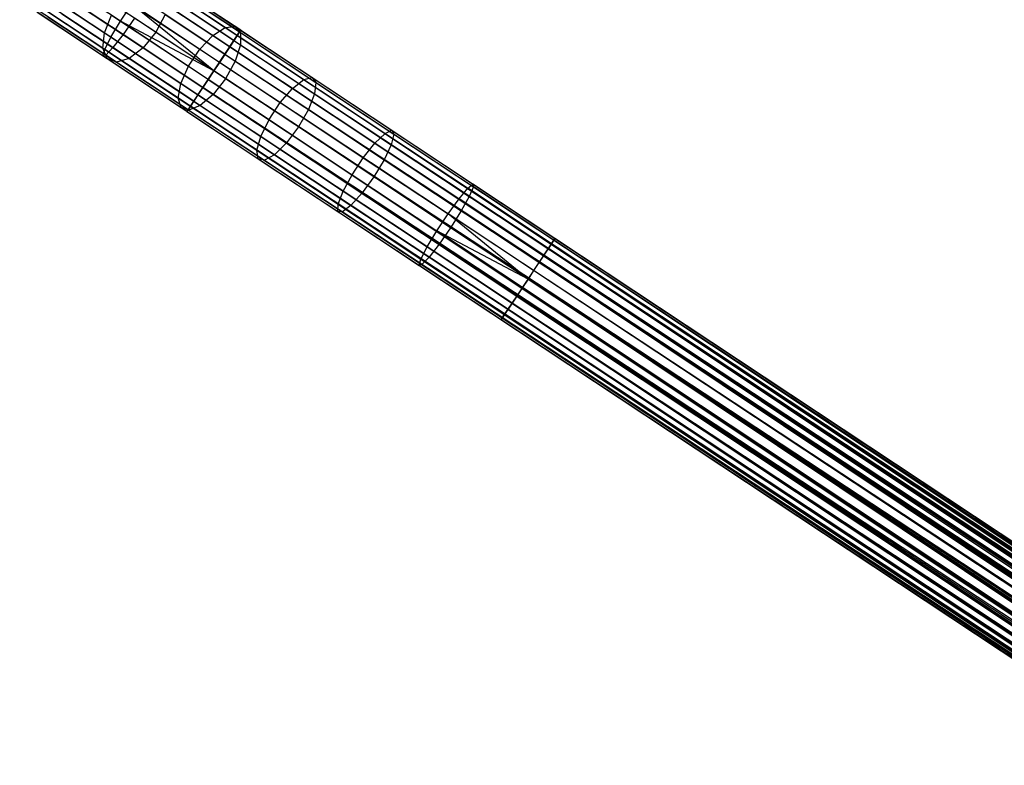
# Model space of a CAD drawing. Extents: x -189 to 189, y -189 to 189.
# Tile 172 of 256: x -144 to -124, y 79 to 94. Entities that reach past the tile are written whole.
import ezdxf

# ---------------------------------------------------------------- set-up
doc = ezdxf.new("R2010")
doc.units = 0
doc.header["$LTSCALE"] = 25.4
doc.layers.get('0').update_dxf_attribs({"linetype": 'CONTINUOUS'})

# ---------------------------------------------------------------- blocks, each defined once
blk = doc.blocks.new('CAMELEON-KENAI-C-12244_STL')
at = {"color": 0}
for p, q in [((-142.345, 94.058, -8.632), (-144.116, 95.231, -8.961)), ((-142.345, 94.058, -8.632), (-144.116, 95.231, -8.961)), ((-142.541, 93.731, -8.8), (-144.298, 94.896, -9.127)), ((-142.541, 93.731, -8.8), (-144.298, 94.896, -9.127)), ((-142.294, 93.785, -10.514), (-143.905, 94.853, -10.814)), ((-142.294, 93.785, -10.514), (-143.905, 94.853, -10.814)), ((-141.748, 94.95, -157.487), (-140.209, 93.93, -158.38)), ((-141.748, 94.95, -157.487), (-140.209, 93.93, -158.38)), ((-139.962, 93.767, -9), (-141.711, 94.926, -9.108)), ((-139.962, 93.767, -9), (-141.711, 94.926, -9.108)), ((-139.891, 93.874, -9.395), (-141.607, 95.011, -9.501)), ((-139.891, 93.874, -9.395), (-141.607, 95.011, -9.501)), ((-139.915, 93.838, -9.809), (-141.595, 94.951, -9.912)), ((-139.915, 93.838, -9.809), (-141.595, 94.951, -9.912)), ((-141.519, 94.952, -157.14), (-140.009, 93.952, -158.015)), ((-141.519, 94.952, -157.14), (-140.009, 93.952, -158.015)), ((-144.153, 94.8, -156.67), (-142.674, 93.82, -157.758)), ((-144.153, 94.8, -156.67), (-142.674, 93.82, -157.758)), ((-141.626, 93.831, -156.171), (-142.977, 94.725, -155.177)), ((-141.626, 93.831, -156.171), (-142.977, 94.725, -155.177)), ((-142.025, 94.8, -157.758), (-140.463, 93.765, -158.664)), ((-142.025, 94.8, -157.758), (-140.463, 93.765, -158.664)), ((-140.116, 93.535, -8.691), (-141.891, 94.711, -8.8)), ((-140.116, 93.535, -8.691), (-141.891, 94.711, -8.8)), ((-140.03, 93.664, -10.169), (-141.679, 94.757, -10.271)), ((-140.03, 93.664, -10.169), (-141.679, 94.757, -10.271)), ((-141.377, 94.807, -156.777), (-139.899, 93.827, -157.635)), ((-141.377, 94.807, -156.777), (-139.899, 93.827, -157.635)), ((-142.705, 93.352, -9.501), (-144.403, 94.477, -9.817)), ((-142.705, 93.352, -9.501), (-144.403, 94.477, -9.817)), ((-142.668, 93.482, -9.108), (-144.399, 94.629, -9.43)), ((-142.668, 93.482, -9.108), (-144.399, 94.629, -9.43)), ((-142.646, 93.365, -9.912), (-144.308, 94.467, -10.222)), ((-142.646, 93.365, -9.912), (-144.308, 94.467, -10.222)), ((-144.161, 94.472, -156.415), (-142.705, 93.506, -157.487)), ((-144.161, 94.472, -156.415), (-142.705, 93.506, -157.487)), ((-142.5, 93.518, -10.271), (-144.132, 94.6, -10.574)), ((-142.5, 93.518, -10.271), (-144.132, 94.6, -10.574)), ((-142.303, 94.528, -157.907), (-140.728, 93.485, -158.82)), ((-142.303, 94.528, -157.907), (-140.728, 93.485, -158.82)), ((-140.216, 93.384, -10.414), (-141.844, 94.463, -10.514)), ((-140.216, 93.384, -10.414), (-141.844, 94.463, -10.514)), ((-141.348, 94.538, -156.461), (-139.897, 93.576, -157.303)), ((-141.348, 94.538, -156.461), (-139.897, 93.576, -157.303)), ((-144.046, 94.241, -156.089), (-142.617, 93.294, -157.14)), ((-144.046, 94.241, -156.089), (-142.617, 93.294, -157.14)), ((-143.242, 94.413, -155.248), (-141.886, 93.514, -156.247)), ((-143.242, 94.413, -155.248), (-141.886, 93.514, -156.247)), ((-142.345, 94.058, -8.632), (-142.116, 94.404, -8.632)), ((-142.345, 94.058, -8.632), (-142.116, 94.404, -8.632)), ((-140.44, 93.045, -8.5), (-142.116, 94.404, -8.632)), ((-140.44, 93.045, -8.5), (-142.116, 94.404, -8.632)), ((-140.326, 93.218, -8.522), (-142.116, 94.404, -8.632)), ((-140.326, 93.218, -8.522), (-142.116, 94.404, -8.632)), ((-143.827, 94.148, -155.747), (-142.428, 93.221, -156.777)), ((-143.827, 94.148, -155.747), (-142.428, 93.221, -156.777)), ((-143.543, 94.209, -155.45), (-142.169, 93.299, -156.461)), ((-143.543, 94.209, -155.45), (-142.169, 93.299, -156.461)), ((-142.674, 93.82, -157.758), (-142.532, 94.181, -157.907)), ((-142.674, 93.82, -157.758), (-142.532, 94.181, -157.907)), ((-142.541, 93.731, -8.8), (-142.345, 94.058, -8.632)), ((-142.541, 93.731, -8.8), (-142.345, 94.058, -8.632)), ((-142.532, 94.181, -157.907), (-140.957, 93.138, -158.82)), ((-142.532, 94.181, -157.907), (-140.957, 93.138, -158.82)), ((-140.555, 92.871, -8.522), (-142.345, 94.058, -8.632)), ((-140.555, 92.871, -8.522), (-142.345, 94.058, -8.632)), ((-140.44, 93.045, -8.5), (-142.345, 94.058, -8.632)), ((-140.44, 93.045, -8.5), (-142.345, 94.058, -8.632)), ((-142.062, 94.119, -10.6), (-142.294, 93.785, -10.514)), ((-142.062, 94.119, -10.6), (-142.294, 93.785, -10.514)), ((-140.44, 93.045, -10.5), (-142.062, 94.119, -10.6)), ((-140.44, 93.045, -10.5), (-142.062, 94.119, -10.6)), ((-141.436, 94.193, -156.247), (-141.626, 93.831, -156.171)), ((-141.436, 94.193, -156.247), (-141.626, 93.831, -156.171)), ((-141.436, 94.193, -156.247), (-140.003, 93.243, -157.078)), ((-141.436, 94.193, -156.247), (-140.003, 93.243, -157.078)), ((-140.463, 93.765, -158.664), (-140.209, 93.93, -158.38)), ((-140.463, 93.765, -158.664), (-140.209, 93.93, -158.38)), ((-140.209, 93.93, -158.38), (-140.009, 93.952, -158.015)), ((-140.209, 93.93, -158.38), (-140.009, 93.952, -158.015)), ((-140.209, 93.93, -158.38), (-138.603, 92.866, -159.083)), ((-140.209, 93.93, -158.38), (-138.603, 92.866, -159.083)), ((-140.03, 93.664, -10.169), (-139.915, 93.838, -9.809)), ((-140.03, 93.664, -10.169), (-139.915, 93.838, -9.809)), ((-140.009, 93.952, -158.015), (-138.435, 92.909, -158.705)), ((-140.009, 93.952, -158.015), (-138.435, 92.909, -158.705)), ((-140.009, 93.952, -158.015), (-139.899, 93.827, -157.635)), ((-140.009, 93.952, -158.015), (-139.899, 93.827, -157.635)), ((-139.891, 93.874, -9.395), (-139.962, 93.767, -9)), ((-139.891, 93.874, -9.395), (-139.962, 93.767, -9)), ((-139.915, 93.838, -9.809), (-139.891, 93.874, -9.395)), ((-139.915, 93.838, -9.809), (-139.891, 93.874, -9.395)), ((-139.915, 93.838, -9.809), (-35.489, 24.695, -9.605)), ((-139.915, 93.838, -9.809), (-35.489, 24.695, -9.395)), ((-139.915, 93.838, -9.809), (-35.513, 24.659, -9.809)), ((-139.915, 93.838, -9.809), (-35.513, 24.659, -9.809)), ((-139.915, 93.838, -9.809), (-35.489, 24.695, -9.605)), ((-139.915, 93.838, -9.809), (-35.489, 24.695, -9.395)), ((-139.891, 93.874, -9.395), (-35.489, 24.695, -9.395)), ((-139.891, 93.874, -9.395), (-35.489, 24.695, -9.395)), ((-139.891, 93.874, -9.395), (-35.513, 24.659, -9.191)), ((-139.891, 93.874, -9.395), (-35.513, 24.659, -9.191)), ((-142.705, 93.506, -157.487), (-142.674, 93.82, -157.758)), ((-142.705, 93.506, -157.487), (-142.674, 93.82, -157.758)), ((-142.674, 93.82, -157.758), (-141.112, 92.785, -158.664)), ((-142.674, 93.82, -157.758), (-141.112, 92.785, -158.664)), ((-142.668, 93.482, -9.108), (-142.541, 93.731, -8.8)), ((-142.668, 93.482, -9.108), (-142.541, 93.731, -8.8)), ((-140.765, 92.555, -8.691), (-142.541, 93.731, -8.8)), ((-140.765, 92.555, -8.691), (-142.541, 93.731, -8.8)), ((-142.294, 93.785, -10.514), (-142.5, 93.518, -10.271)), ((-142.294, 93.785, -10.514), (-142.5, 93.518, -10.271)), ((-140.665, 92.706, -10.414), (-142.294, 93.785, -10.514)), ((-140.665, 92.706, -10.414), (-142.294, 93.785, -10.514)), ((-141.626, 93.831, -156.171), (-141.886, 93.514, -156.247)), ((-141.626, 93.831, -156.171), (-141.886, 93.514, -156.247)), ((-140.2, 92.885, -156.998), (-141.626, 93.831, -156.171)), ((-140.2, 92.885, -156.998), (-141.626, 93.831, -156.171)), ((-140.728, 93.485, -158.82), (-140.463, 93.765, -158.664)), ((-140.728, 93.485, -158.82), (-140.463, 93.765, -158.664)), ((-140.463, 93.765, -158.664), (-138.833, 92.685, -159.378)), ((-140.463, 93.765, -158.664), (-138.833, 92.685, -159.378)), ((-140.216, 93.384, -10.414), (-140.03, 93.664, -10.169)), ((-140.216, 93.384, -10.414), (-140.03, 93.664, -10.169)), ((-139.962, 93.767, -9), (-140.116, 93.535, -8.691)), ((-139.962, 93.767, -9), (-140.116, 93.535, -8.691)), ((-140.03, 93.664, -10.169), (-35.628, 24.485, -10.169)), ((-140.03, 93.664, -10.169), (-35.628, 24.485, -10.169)), ((-140.03, 93.664, -10.169), (-35.56, 24.588, -10)), ((-140.03, 93.664, -10.169), (-35.56, 24.588, -10)), ((-140.03, 93.664, -10.169), (-35.513, 24.659, -9.809)), ((-140.03, 93.664, -10.169), (-35.513, 24.659, -9.809)), ((-139.962, 93.767, -9), (-35.513, 24.659, -9.191)), ((-139.962, 93.767, -9), (-35.513, 24.659, -9.191)), ((-139.962, 93.767, -9), (-35.56, 24.588, -9)), ((-35.714, 24.356, -8.691), (-139.962, 93.767, -9)), ((-35.714, 24.356, -8.691), (-139.962, 93.767, -9)), ((-35.628, 24.485, -8.831), (-139.962, 93.767, -9)), ((-35.628, 24.485, -8.831), (-139.962, 93.767, -9)), ((-139.962, 93.767, -9), (-35.56, 24.588, -9)), ((-139.899, 93.827, -157.635), (-138.357, 92.805, -158.31)), ((-139.899, 93.827, -157.635), (-138.357, 92.805, -158.31)), ((-139.899, 93.827, -157.635), (-139.897, 93.576, -157.303)), ((-139.899, 93.827, -157.635), (-139.897, 93.576, -157.303)), ((-142.617, 93.294, -157.14), (-142.705, 93.506, -157.487)), ((-142.705, 93.506, -157.487), (-141.166, 92.486, -158.38)), ((-142.705, 93.506, -157.487), (-141.166, 92.486, -158.38)), ((-142.617, 93.294, -157.14), (-142.705, 93.506, -157.487)), ((-142.705, 93.352, -9.501), (-142.668, 93.482, -9.108)), ((-142.705, 93.352, -9.501), (-142.668, 93.482, -9.108)), ((-140.919, 92.323, -9), (-142.668, 93.482, -9.108)), ((-140.919, 92.323, -9), (-142.668, 93.482, -9.108)), ((-142.5, 93.518, -10.271), (-142.646, 93.365, -9.912)), ((-142.5, 93.518, -10.271), (-142.646, 93.365, -9.912)), ((-140.851, 92.425, -10.169), (-142.5, 93.518, -10.271)), ((-140.851, 92.425, -10.169), (-142.5, 93.518, -10.271)), ((-141.886, 93.514, -156.247), (-142.169, 93.299, -156.461)), ((-141.886, 93.514, -156.247), (-142.169, 93.299, -156.461)), ((-141.886, 93.514, -156.247), (-140.453, 92.565, -157.078)), ((-141.886, 93.514, -156.247), (-140.453, 92.565, -157.078)), ((-140.957, 93.138, -158.82), (-140.728, 93.485, -158.82)), ((-140.957, 93.138, -158.82), (-140.728, 93.485, -158.82)), ((-140.728, 93.485, -158.82), (-139.085, 92.396, -159.54)), ((-140.728, 93.485, -158.82), (-139.085, 92.396, -159.54)), ((-140.116, 93.535, -8.691), (-140.326, 93.218, -8.522)), ((-140.116, 93.535, -8.691), (-140.326, 93.218, -8.522)), ((-140.116, 93.535, -8.691), (-35.714, 24.356, -8.691)), ((-35.924, 24.039, -8.522), (-140.116, 93.535, -8.691)), ((-35.924, 24.039, -8.522), (-140.116, 93.535, -8.691)), ((-35.814, 24.205, -8.586), (-140.116, 93.535, -8.691)), ((-35.814, 24.205, -8.586), (-140.116, 93.535, -8.691)), ((-140.116, 93.535, -8.691), (-35.714, 24.356, -8.691)), ((-139.897, 93.576, -157.303), (-140.003, 93.243, -157.078)), ((-139.897, 93.576, -157.303), (-140.003, 93.243, -157.078)), ((-139.897, 93.576, -157.303), (-138.383, 92.573, -157.966)), ((-139.897, 93.576, -157.303), (-138.383, 92.573, -157.966)), ((-142.646, 93.365, -9.912), (-142.705, 93.352, -9.501)), ((-142.646, 93.365, -9.912), (-142.705, 93.352, -9.501)), ((-140.99, 92.216, -9.395), (-142.705, 93.352, -9.501)), ((-140.99, 92.216, -9.395), (-142.705, 93.352, -9.501)), ((-140.966, 92.252, -9.809), (-142.646, 93.365, -9.912)), ((-140.966, 92.252, -9.809), (-142.646, 93.365, -9.912)), ((-142.428, 93.221, -156.777), (-142.617, 93.294, -157.14)), ((-142.617, 93.294, -157.14), (-141.108, 92.294, -158.015)), ((-142.617, 93.294, -157.14), (-141.108, 92.294, -158.015)), ((-142.428, 93.221, -156.777), (-142.617, 93.294, -157.14)), ((-142.169, 93.299, -156.461), (-142.428, 93.221, -156.777)), ((-142.169, 93.299, -156.461), (-142.428, 93.221, -156.777)), ((-142.169, 93.299, -156.461), (-140.718, 92.337, -157.303)), ((-142.169, 93.299, -156.461), (-140.718, 92.337, -157.303)), ((-140.44, 93.045, -10.5), (-140.216, 93.384, -10.414)), ((-140.44, 93.045, -10.5), (-140.216, 93.384, -10.414)), ((-140.216, 93.384, -10.414), (-35.814, 24.205, -10.414)), ((-140.216, 93.384, -10.414), (-35.814, 24.205, -10.414)), ((-140.216, 93.384, -10.414), (-35.714, 24.356, -10.309)), ((-140.216, 93.384, -10.414), (-35.714, 24.356, -10.309)), ((-140.216, 93.384, -10.414), (-35.628, 24.485, -10.169)), ((-140.216, 93.384, -10.414), (-35.628, 24.485, -10.169)), ((-140.003, 93.243, -157.078), (-140.2, 92.885, -156.998)), ((-140.003, 93.243, -157.078), (-140.2, 92.885, -156.998)), ((-140.003, 93.243, -157.078), (-138.509, 92.253, -157.733)), ((-140.003, 93.243, -157.078), (-138.509, 92.253, -157.733)), ((-142.428, 93.221, -156.777), (-140.95, 92.241, -157.635)), ((-142.428, 93.221, -156.777), (-140.95, 92.241, -157.635)), ((-141.112, 92.785, -158.664), (-140.957, 93.138, -158.82)), ((-141.112, 92.785, -158.664), (-140.957, 93.138, -158.82)), ((-140.957, 93.138, -158.82), (-139.314, 92.049, -159.54)), ((-140.957, 93.138, -158.82), (-139.314, 92.049, -159.54)), ((-140.665, 92.706, -10.414), (-140.44, 93.045, -10.5)), ((-140.665, 92.706, -10.414), (-140.44, 93.045, -10.5)), ((-140.44, 93.045, -8.5), (-140.555, 92.871, -8.522)), ((-140.44, 93.045, -8.5), (-140.555, 92.871, -8.522)), ((-140.326, 93.218, -8.522), (-140.44, 93.045, -8.5)), ((-140.326, 93.218, -8.522), (-140.44, 93.045, -8.5)), ((-35.814, 24.205, -10.414), (-140.44, 93.045, -10.5)), ((-36.039, 23.866, -8.5), (-140.44, 93.045, -8.5)), ((-36.039, 23.866, -8.5), (-140.44, 93.045, -8.5)), ((-35.924, 24.039, -10.478), (-140.44, 93.045, -10.5)), ((-35.814, 24.205, -10.414), (-140.44, 93.045, -10.5)), ((-35.924, 24.039, -10.478), (-140.44, 93.045, -10.5)), ((-36.039, 23.866, -10.5), (-140.44, 93.045, -10.5)), ((-36.039, 23.866, -10.5), (-140.44, 93.045, -10.5)), ((-35.924, 24.039, -8.522), (-140.326, 93.218, -8.522)), ((-35.924, 24.039, -8.522), (-140.326, 93.218, -8.522)), ((-140.555, 92.871, -8.522), (-140.765, 92.555, -8.691)), ((-140.555, 92.871, -8.522), (-140.765, 92.555, -8.691)), ((-140.555, 92.871, -8.522), (-36.154, 23.692, -8.522)), ((-36.363, 23.376, -8.691), (-140.555, 92.871, -8.522)), ((-36.363, 23.376, -8.691), (-140.555, 92.871, -8.522)), ((-36.263, 23.527, -8.586), (-140.555, 92.871, -8.522)), ((-36.263, 23.527, -8.586), (-140.555, 92.871, -8.522)), ((-140.555, 92.871, -8.522), (-36.154, 23.692, -8.522)), ((-140.2, 92.885, -156.998), (-140.453, 92.565, -157.078)), ((-140.2, 92.885, -156.998), (-140.453, 92.565, -157.078)), ((-138.712, 91.899, -157.65), (-140.2, 92.885, -156.998)), ((-138.712, 91.899, -157.65), (-140.2, 92.885, -156.998)), ((-138.833, 92.685, -159.378), (-138.603, 92.866, -159.083)), ((-138.833, 92.685, -159.378), (-138.603, 92.866, -159.083)), ((-138.603, 92.866, -159.083), (-138.435, 92.909, -158.705)), ((-138.603, 92.866, -159.083), (-138.435, 92.909, -158.705)), ((-138.603, 92.866, -159.083), (-136.947, 91.769, -159.591)), ((-138.603, 92.866, -159.083), (-136.947, 91.769, -159.591)), ((-138.435, 92.909, -158.705), (-136.811, 91.833, -159.203)), ((-138.435, 92.909, -158.705), (-136.811, 91.833, -159.203)), ((-138.435, 92.909, -158.705), (-138.357, 92.805, -158.31)), ((-138.435, 92.909, -158.705), (-138.357, 92.805, -158.31)), ((-141.166, 92.486, -158.38), (-141.112, 92.785, -158.664)), ((-141.166, 92.486, -158.38), (-141.112, 92.785, -158.664)), ((-141.112, 92.785, -158.664), (-139.483, 91.705, -159.378)), ((-141.112, 92.785, -158.664), (-139.483, 91.705, -159.378)), ((-140.851, 92.425, -10.169), (-140.665, 92.706, -10.414)), ((-140.851, 92.425, -10.169), (-140.665, 92.706, -10.414)), ((-140.665, 92.706, -10.414), (-36.363, 23.376, -10.309)), ((-140.665, 92.706, -10.414), (-36.363, 23.376, -10.309)), ((-140.665, 92.706, -10.414), (-36.263, 23.527, -10.414)), ((-36.039, 23.866, -10.5), (-140.665, 92.706, -10.414)), ((-36.039, 23.866, -10.5), (-140.665, 92.706, -10.414)), ((-36.154, 23.692, -10.478), (-140.665, 92.706, -10.414)), ((-36.154, 23.692, -10.478), (-140.665, 92.706, -10.414)), ((-140.665, 92.706, -10.414), (-36.263, 23.527, -10.414)), ((-139.085, 92.396, -159.54), (-138.833, 92.685, -159.378)), ((-139.085, 92.396, -159.54), (-138.833, 92.685, -159.378)), ((-138.833, 92.685, -159.378), (-137.152, 91.571, -159.894)), ((-138.833, 92.685, -159.378), (-137.152, 91.571, -159.894)), ((-138.357, 92.805, -158.31), (-138.383, 92.573, -157.966)), ((-138.357, 92.805, -158.31), (-138.383, 92.573, -157.966)), ((-138.357, 92.805, -158.31), (-136.766, 91.751, -158.798)), ((-138.357, 92.805, -158.31), (-136.766, 91.751, -158.798)), ((-141.108, 92.294, -158.015), (-141.166, 92.486, -158.38)), ((-141.166, 92.486, -158.38), (-139.56, 91.423, -159.083)), ((-141.166, 92.486, -158.38), (-139.56, 91.423, -159.083)), ((-141.108, 92.294, -158.015), (-141.166, 92.486, -158.38)), ((-140.765, 92.555, -8.691), (-140.919, 92.323, -9)), ((-140.765, 92.555, -8.691), (-140.919, 92.323, -9)), ((-36.449, 23.246, -8.831), (-140.765, 92.555, -8.691)), ((-36.449, 23.246, -8.831), (-140.765, 92.555, -8.691)), ((-36.363, 23.376, -8.691), (-140.765, 92.555, -8.691)), ((-36.363, 23.376, -8.691), (-140.765, 92.555, -8.691)), ((-140.453, 92.565, -157.078), (-140.718, 92.337, -157.303)), ((-140.453, 92.565, -157.078), (-140.718, 92.337, -157.303)), ((-140.453, 92.565, -157.078), (-138.958, 91.575, -157.733)), ((-140.453, 92.565, -157.078), (-138.958, 91.575, -157.733)), ((-138.383, 92.573, -157.966), (-138.509, 92.253, -157.733)), ((-138.383, 92.573, -157.966), (-138.509, 92.253, -157.733)), ((-138.383, 92.573, -157.966), (-136.821, 91.538, -158.445)), ((-138.383, 92.573, -157.966), (-136.821, 91.538, -158.445)), ((-140.95, 92.241, -157.635), (-141.108, 92.294, -158.015)), ((-141.108, 92.294, -158.015), (-139.534, 91.251, -158.705)), ((-141.108, 92.294, -158.015), (-139.534, 91.251, -158.705)), ((-140.95, 92.241, -157.635), (-141.108, 92.294, -158.015)), ((-140.919, 92.323, -9), (-140.99, 92.216, -9.395)), ((-140.919, 92.323, -9), (-140.99, 92.216, -9.395)), ((-140.99, 92.216, -9.395), (-140.966, 92.252, -9.809)), ((-140.99, 92.216, -9.395), (-140.966, 92.252, -9.809)), ((-140.966, 92.252, -9.809), (-140.851, 92.425, -10.169)), ((-140.966, 92.252, -9.809), (-140.851, 92.425, -10.169)), ((-140.966, 92.252, -9.809), (-36.564, 23.073, -9.809)), ((-140.966, 92.252, -9.809), (-36.564, 23.073, -9.809)), ((-140.966, 92.252, -9.809), (-36.517, 23.144, -10)), ((-140.966, 92.252, -9.809), (-36.517, 23.144, -10)), ((-140.966, 92.252, -9.809), (-36.449, 23.246, -10.169)), ((-140.966, 92.252, -9.809), (-36.449, 23.246, -10.169)), ((-140.718, 92.337, -157.303), (-140.95, 92.241, -157.635)), ((-140.718, 92.337, -157.303), (-140.95, 92.241, -157.635)), ((-140.95, 92.241, -157.635), (-139.408, 91.22, -158.31)), ((-140.95, 92.241, -157.635), (-139.408, 91.22, -158.31)), ((-36.517, 23.144, -9), (-140.919, 92.323, -9)), ((-140.919, 92.323, -9), (-36.564, 23.073, -9.191)), ((-36.517, 23.144, -9), (-140.919, 92.323, -9)), ((-36.449, 23.246, -8.831), (-140.919, 92.323, -9)), ((-36.449, 23.246, -8.831), (-140.919, 92.323, -9)), ((-140.919, 92.323, -9), (-36.564, 23.073, -9.191)), ((-140.919, 92.323, -9), (-36.588, 23.037, -9.395)), ((-140.919, 92.323, -9), (-36.588, 23.037, -9.395)), ((-140.851, 92.425, -10.169), (-36.449, 23.246, -10.169)), ((-140.851, 92.425, -10.169), (-36.449, 23.246, -10.169)), ((-140.851, 92.425, -10.169), (-36.363, 23.376, -10.309)), ((-140.851, 92.425, -10.169), (-36.363, 23.376, -10.309)), ((-140.718, 92.337, -157.303), (-139.204, 91.334, -157.966)), ((-140.718, 92.337, -157.303), (-139.204, 91.334, -157.966)), ((-139.314, 92.049, -159.54), (-139.085, 92.396, -159.54)), ((-139.314, 92.049, -159.54), (-139.085, 92.396, -159.54)), ((-139.085, 92.396, -159.54), (-137.39, 91.273, -160.059)), ((-139.085, 92.396, -159.54), (-137.39, 91.273, -160.059)), ((-138.509, 92.253, -157.733), (-138.712, 91.899, -157.65)), ((-138.509, 92.253, -157.733), (-138.712, 91.899, -157.65)), ((-138.509, 92.253, -157.733), (-136.967, 91.231, -158.206)), ((-138.509, 92.253, -157.733), (-136.967, 91.231, -158.206)), ((-140.99, 92.216, -9.395), (-36.588, 23.037, -9.395)), ((-140.99, 92.216, -9.395), (-36.588, 23.037, -9.605)), ((-140.99, 92.216, -9.395), (-36.588, 23.037, -9.395)), ((-140.99, 92.216, -9.395), (-36.588, 23.037, -9.605)), ((-140.99, 92.216, -9.395), (-36.564, 23.073, -9.809)), ((-140.99, 92.216, -9.395), (-36.564, 23.073, -9.809)), ((-139.483, 91.705, -159.378), (-139.314, 92.049, -159.54)), ((-139.483, 91.705, -159.378), (-139.314, 92.049, -159.54)), ((-139.314, 92.049, -159.54), (-137.62, 90.926, -160.059)), ((-139.314, 92.049, -159.54), (-137.62, 90.926, -160.059)), ((-138.712, 91.899, -157.65), (-138.958, 91.575, -157.733)), ((-138.712, 91.899, -157.65), (-138.958, 91.575, -157.733)), ((-137.177, 90.882, -158.121), (-138.712, 91.899, -157.65)), ((-137.177, 90.882, -158.121), (-138.712, 91.899, -157.65)), ((-136.947, 91.769, -159.591), (-136.811, 91.833, -159.203)), ((-136.947, 91.769, -159.591), (-136.811, 91.833, -159.203)), ((-136.811, 91.833, -159.203), (-135.153, 90.734, -159.504)), ((-136.811, 91.833, -159.203), (-135.153, 90.734, -159.504)), ((-136.811, 91.833, -159.203), (-136.766, 91.751, -158.798)), ((-136.811, 91.833, -159.203), (-136.766, 91.751, -158.798)), ((-139.56, 91.423, -159.083), (-139.483, 91.705, -159.378)), ((-139.56, 91.423, -159.083), (-139.483, 91.705, -159.378)), ((-139.483, 91.705, -159.378), (-137.802, 90.591, -159.894)), ((-139.483, 91.705, -159.378), (-137.802, 90.591, -159.894)), ((-137.152, 91.571, -159.894), (-136.947, 91.769, -159.591)), ((-137.152, 91.571, -159.894), (-136.947, 91.769, -159.591)), ((-136.947, 91.769, -159.591), (-135.257, 90.649, -159.897)), ((-136.947, 91.769, -159.591), (-135.257, 90.649, -159.897)), ((-136.766, 91.751, -158.798), (-136.821, 91.538, -158.445)), ((-136.766, 91.751, -158.798), (-136.821, 91.538, -158.445)), ((-136.766, 91.751, -158.798), (-135.143, 90.675, -159.092)), ((-136.766, 91.751, -158.798), (-135.143, 90.675, -159.092)), ((-138.958, 91.575, -157.733), (-139.204, 91.334, -157.966)), ((-138.958, 91.575, -157.733), (-139.204, 91.334, -157.966)), ((-138.958, 91.575, -157.733), (-137.416, 90.553, -158.206)), ((-138.958, 91.575, -157.733), (-137.416, 90.553, -158.206)), ((-137.39, 91.273, -160.059), (-137.152, 91.571, -159.894)), ((-137.39, 91.273, -160.059), (-137.152, 91.571, -159.894)), ((-137.152, 91.571, -159.894), (-135.437, 90.434, -160.205)), ((-137.152, 91.571, -159.894), (-135.437, 90.434, -160.205)), ((-136.821, 91.538, -158.445), (-136.967, 91.231, -158.206)), ((-136.821, 91.538, -158.445), (-136.967, 91.231, -158.206)), ((-136.821, 91.538, -158.445), (-135.228, 90.482, -158.734)), ((-136.821, 91.538, -158.445), (-135.228, 90.482, -158.734)), ((-139.534, 91.251, -158.705), (-139.56, 91.423, -159.083)), ((-139.56, 91.423, -159.083), (-137.904, 90.325, -159.591)), ((-139.56, 91.423, -159.083), (-137.904, 90.325, -159.591)), ((-139.534, 91.251, -158.705), (-139.56, 91.423, -159.083)), ((-139.408, 91.22, -158.31), (-139.534, 91.251, -158.705)), ((-139.534, 91.251, -158.705), (-137.909, 90.175, -159.203)), ((-139.534, 91.251, -158.705), (-137.909, 90.175, -159.203)), ((-139.408, 91.22, -158.31), (-139.534, 91.251, -158.705)), ((-139.204, 91.334, -157.966), (-139.408, 91.22, -158.31)), ((-139.204, 91.334, -157.966), (-139.408, 91.22, -158.31)), ((-139.204, 91.334, -157.966), (-137.642, 90.299, -158.445)), ((-139.204, 91.334, -157.966), (-137.642, 90.299, -158.445)), ((-137.62, 90.926, -160.059), (-137.39, 91.273, -160.059)), ((-137.62, 90.926, -160.059), (-137.39, 91.273, -160.059)), ((-137.39, 91.273, -160.059), (-135.661, 90.127, -160.373)), ((-137.39, 91.273, -160.059), (-135.661, 90.127, -160.373)), ((-136.967, 91.231, -158.206), (-137.177, 90.882, -158.121)), ((-136.967, 91.231, -158.206), (-137.177, 90.882, -158.121)), ((-136.967, 91.231, -158.206), (-135.393, 90.188, -158.491)), ((-136.967, 91.231, -158.206), (-135.393, 90.188, -158.491)), ((-139.408, 91.22, -158.31), (-137.817, 90.165, -158.798)), ((-139.408, 91.22, -158.31), (-137.817, 90.165, -158.798)), ((-137.802, 90.591, -159.894), (-137.62, 90.926, -160.059)), ((-137.802, 90.591, -159.894), (-137.62, 90.926, -160.059)), ((-137.62, 90.926, -160.059), (-135.89, 89.78, -160.373)), ((-137.62, 90.926, -160.059), (-135.89, 89.78, -160.373)), ((-137.177, 90.882, -158.121), (-137.416, 90.553, -158.206)), ((-137.177, 90.882, -158.121), (-137.416, 90.553, -158.206)), ((-135.611, 89.844, -158.405), (-137.177, 90.882, -158.121)), ((-135.611, 89.844, -158.405), (-137.177, 90.882, -158.121)), ((-135.437, 90.434, -160.205), (-135.257, 90.649, -159.897)), ((-135.437, 90.434, -160.205), (-135.257, 90.649, -159.897)), ((-135.257, 90.649, -159.897), (-135.153, 90.734, -159.504)), ((-135.257, 90.649, -159.897), (-135.153, 90.734, -159.504)), ((-133.55, 89.518, -160), (-135.257, 90.649, -159.897)), ((-133.55, 89.518, -160), (-135.257, 90.649, -159.897)), ((-135.143, 90.675, -159.092), (-135.228, 90.482, -158.734)), ((-135.143, 90.675, -159.092), (-135.228, 90.482, -158.734)), ((-133.479, 89.625, -159.605), (-135.153, 90.734, -159.504)), ((-135.153, 90.734, -159.504), (-135.143, 90.675, -159.092)), ((-133.479, 89.625, -159.605), (-135.153, 90.734, -159.504)), ((-135.153, 90.734, -159.504), (-135.143, 90.675, -159.092)), ((-133.503, 89.589, -159.191), (-135.143, 90.675, -159.092)), ((-133.503, 89.589, -159.191), (-135.143, 90.675, -159.092)), ((-137.904, 90.325, -159.591), (-137.802, 90.591, -159.894)), ((-137.904, 90.325, -159.591), (-137.802, 90.591, -159.894)), ((-137.802, 90.591, -159.894), (-136.086, 89.454, -160.205)), ((-137.802, 90.591, -159.894), (-136.086, 89.454, -160.205)), ((-137.416, 90.553, -158.206), (-137.642, 90.299, -158.445)), ((-137.416, 90.553, -158.206), (-137.642, 90.299, -158.445)), ((-137.416, 90.553, -158.206), (-135.843, 89.51, -158.491)), ((-137.416, 90.553, -158.206), (-135.843, 89.51, -158.491)), ((-135.661, 90.127, -160.373), (-135.437, 90.434, -160.205)), ((-135.661, 90.127, -160.373), (-135.437, 90.434, -160.205)), ((-133.704, 89.286, -160.309), (-135.437, 90.434, -160.205)), ((-133.704, 89.286, -160.309), (-135.437, 90.434, -160.205)), ((-135.228, 90.482, -158.734), (-135.393, 90.188, -158.491)), ((-135.228, 90.482, -158.734), (-135.393, 90.188, -158.491)), ((-133.618, 89.416, -158.831), (-135.228, 90.482, -158.734)), ((-133.618, 89.416, -158.831), (-135.228, 90.482, -158.734)), ((-137.909, 90.175, -159.203), (-137.904, 90.325, -159.591)), ((-137.909, 90.175, -159.203), (-137.904, 90.325, -159.591)), ((-137.904, 90.325, -159.591), (-136.214, 89.205, -159.897)), ((-137.904, 90.325, -159.591), (-136.214, 89.205, -159.897)), ((-137.642, 90.299, -158.445), (-137.817, 90.165, -158.798)), ((-137.642, 90.299, -158.445), (-137.817, 90.165, -158.798)), ((-137.642, 90.299, -158.445), (-136.049, 89.243, -158.734)), ((-137.642, 90.299, -158.445), (-136.049, 89.243, -158.734)), ((-137.817, 90.165, -158.798), (-137.909, 90.175, -159.203)), ((-137.909, 90.175, -159.203), (-136.252, 89.076, -159.504)), ((-137.909, 90.175, -159.203), (-136.252, 89.076, -159.504)), ((-137.817, 90.165, -158.798), (-137.909, 90.175, -159.203)), ((-137.817, 90.165, -158.798), (-136.194, 89.09, -159.092)), ((-137.817, 90.165, -158.798), (-136.194, 89.09, -159.092)), ((-135.89, 89.78, -160.373), (-135.661, 90.127, -160.373)), ((-135.89, 89.78, -160.373), (-135.661, 90.127, -160.373)), ((-133.914, 88.969, -160.478), (-135.661, 90.127, -160.373)), ((-133.914, 88.969, -160.478), (-135.661, 90.127, -160.373)), ((-134.028, 88.796, -160.5), (-135.661, 90.127, -160.373)), ((-134.028, 88.796, -160.5), (-135.661, 90.127, -160.373)), ((-135.393, 90.188, -158.491), (-135.611, 89.844, -158.405)), ((-135.393, 90.188, -158.491), (-135.611, 89.844, -158.405)), ((-133.804, 89.135, -158.586), (-135.393, 90.188, -158.491)), ((-133.804, 89.135, -158.586), (-135.393, 90.188, -158.491)), ((-135.611, 89.844, -158.405), (-135.843, 89.51, -158.491)), ((-135.611, 89.844, -158.405), (-135.843, 89.51, -158.491)), ((-134.028, 88.796, -158.5), (-135.611, 89.844, -158.405)), ((-134.028, 88.796, -158.5), (-135.611, 89.844, -158.405)), ((-136.086, 89.454, -160.205), (-135.89, 89.78, -160.373)), ((-136.086, 89.454, -160.205), (-135.89, 89.78, -160.373)), ((-134.028, 88.796, -160.5), (-135.89, 89.78, -160.373)), ((-134.028, 88.796, -160.5), (-135.89, 89.78, -160.373)), ((-134.143, 88.623, -160.478), (-135.89, 89.78, -160.373)), ((-134.143, 88.623, -160.478), (-135.89, 89.78, -160.373)), ((-133.479, 89.625, -159.605), (-133.55, 89.518, -160)), ((-133.479, 89.625, -159.605), (-133.55, 89.518, -160)), ((-133.503, 89.589, -159.191), (-133.479, 89.625, -159.605)), ((-133.503, 89.589, -159.191), (-133.479, 89.625, -159.605)), ((-51.519, 35.264, -159.191), (-133.479, 89.625, -159.605)), ((-51.519, 35.264, -159.191), (-133.479, 89.625, -159.605)), ((-51.495, 35.3, -159.395), (-133.479, 89.625, -159.605)), ((-51.495, 35.3, -159.395), (-133.479, 89.625, -159.605)), ((-51.495, 35.3, -159.605), (-133.479, 89.625, -159.605)), ((-51.495, 35.3, -159.605), (-133.479, 89.625, -159.605)), ((-51.519, 35.264, -159.809), (-133.479, 89.625, -159.605)), ((-51.519, 35.264, -159.809), (-133.479, 89.625, -159.605)), ((-136.214, 89.205, -159.897), (-136.086, 89.454, -160.205)), ((-136.214, 89.205, -159.897), (-136.086, 89.454, -160.205)), ((-134.353, 88.306, -160.309), (-136.086, 89.454, -160.205)), ((-134.353, 88.306, -160.309), (-136.086, 89.454, -160.205)), ((-135.843, 89.51, -158.491), (-136.049, 89.243, -158.734)), ((-135.843, 89.51, -158.491), (-136.049, 89.243, -158.734)), ((-134.253, 88.457, -158.586), (-135.843, 89.51, -158.491)), ((-134.253, 88.457, -158.586), (-135.843, 89.51, -158.491)), ((-133.55, 89.518, -160), (-133.704, 89.286, -160.309)), ((-133.55, 89.518, -160), (-133.704, 89.286, -160.309)), ((-133.618, 89.416, -158.831), (-133.503, 89.589, -159.191)), ((-133.618, 89.416, -158.831), (-133.503, 89.589, -159.191)), ((-51.519, 35.264, -159.809), (-133.55, 89.518, -160)), ((-51.566, 35.193, -160), (-133.55, 89.518, -160)), ((-51.519, 35.264, -159.809), (-133.55, 89.518, -160)), ((-51.566, 35.193, -160), (-133.55, 89.518, -160)), ((-51.633, 35.091, -160.169), (-133.55, 89.518, -160)), ((-51.633, 35.091, -160.169), (-133.55, 89.518, -160)), ((-51.633, 35.091, -158.831), (-133.503, 89.589, -159.191)), ((-51.566, 35.193, -159), (-133.503, 89.589, -159.191)), ((-51.633, 35.091, -158.831), (-133.503, 89.589, -159.191)), ((-51.566, 35.193, -159), (-133.503, 89.589, -159.191)), ((-51.519, 35.264, -159.191), (-133.503, 89.589, -159.191)), ((-51.519, 35.264, -159.191), (-133.503, 89.589, -159.191)), ((-136.049, 89.243, -158.734), (-136.194, 89.09, -159.092)), ((-136.049, 89.243, -158.734), (-136.194, 89.09, -159.092)), ((-134.439, 88.177, -158.831), (-136.049, 89.243, -158.734)), ((-134.439, 88.177, -158.831), (-136.049, 89.243, -158.734)), ((-133.704, 89.286, -160.309), (-133.914, 88.969, -160.478)), ((-133.704, 89.286, -160.309), (-133.914, 88.969, -160.478)), ((-133.804, 89.135, -158.586), (-133.618, 89.416, -158.831)), ((-133.804, 89.135, -158.586), (-133.618, 89.416, -158.831)), ((-51.633, 35.091, -160.169), (-133.704, 89.286, -160.309)), ((-51.719, 34.961, -160.309), (-133.704, 89.286, -160.309)), ((-51.633, 35.091, -160.169), (-133.704, 89.286, -160.309)), ((-51.719, 34.961, -160.309), (-133.704, 89.286, -160.309)), ((-51.819, 34.81, -160.414), (-133.704, 89.286, -160.309)), ((-51.819, 34.81, -160.414), (-133.704, 89.286, -160.309)), ((-51.819, 34.81, -158.586), (-133.618, 89.416, -158.831)), ((-51.719, 34.961, -158.691), (-133.618, 89.416, -158.831)), ((-51.819, 34.81, -158.586), (-133.618, 89.416, -158.831)), ((-51.719, 34.961, -158.691), (-133.618, 89.416, -158.831)), ((-51.633, 35.091, -158.831), (-133.618, 89.416, -158.831)), ((-51.633, 35.091, -158.831), (-133.618, 89.416, -158.831)), ((-136.252, 89.076, -159.504), (-136.214, 89.205, -159.897)), ((-136.252, 89.076, -159.504), (-136.214, 89.205, -159.897)), ((-136.194, 89.09, -159.092), (-136.252, 89.076, -159.504)), ((-136.194, 89.09, -159.092), (-136.252, 89.076, -159.504)), ((-134.578, 87.967, -159.605), (-136.252, 89.076, -159.504)), ((-134.578, 87.967, -159.605), (-136.252, 89.076, -159.504)), ((-134.507, 88.074, -160), (-136.214, 89.205, -159.897)), ((-134.507, 88.074, -160), (-136.214, 89.205, -159.897)), ((-134.554, 88.003, -159.191), (-136.194, 89.09, -159.092)), ((-134.554, 88.003, -159.191), (-136.194, 89.09, -159.092)), ((-134.028, 88.796, -158.5), (-133.804, 89.135, -158.586)), ((-134.028, 88.796, -158.5), (-133.804, 89.135, -158.586)), ((-52.044, 34.471, -158.5), (-133.804, 89.135, -158.586)), ((-51.929, 34.644, -158.522), (-133.804, 89.135, -158.586)), ((-52.044, 34.471, -158.5), (-133.804, 89.135, -158.586)), ((-51.929, 34.644, -158.522), (-133.804, 89.135, -158.586)), ((-51.819, 34.81, -158.586), (-133.804, 89.135, -158.586)), ((-51.819, 34.81, -158.586), (-133.804, 89.135, -158.586)), ((-133.914, 88.969, -160.478), (-134.028, 88.796, -160.5)), ((-133.914, 88.969, -160.478), (-134.028, 88.796, -160.5)), ((-51.819, 34.81, -160.414), (-133.914, 88.969, -160.478)), ((-51.819, 34.81, -160.414), (-133.914, 88.969, -160.478)), ((-51.929, 34.644, -160.478), (-133.914, 88.969, -160.478)), ((-51.929, 34.644, -160.478), (-133.914, 88.969, -160.478)), ((-134.143, 88.623, -160.478), (-134.353, 88.306, -160.309)), ((-134.143, 88.623, -160.478), (-134.353, 88.306, -160.309)), ((-134.253, 88.457, -158.586), (-134.028, 88.796, -158.5)), ((-134.253, 88.457, -158.586), (-134.028, 88.796, -158.5)), ((-134.028, 88.796, -160.5), (-134.143, 88.623, -160.478)), ((-134.028, 88.796, -160.5), (-134.143, 88.623, -160.478)), ((-52.159, 34.298, -160.478), (-134.143, 88.623, -160.478)), ((-52.159, 34.298, -160.478), (-134.143, 88.623, -160.478)), ((-52.269, 34.132, -160.414), (-134.143, 88.623, -160.478)), ((-52.269, 34.132, -160.414), (-134.143, 88.623, -160.478)), ((-134.028, 88.796, -158.5), (-52.044, 34.471, -158.5)), ((-52.044, 34.471, -160.5), (-134.028, 88.796, -160.5)), ((-52.044, 34.471, -160.5), (-134.028, 88.796, -160.5)), ((-52.269, 34.132, -158.586), (-134.028, 88.796, -158.5)), ((-52.269, 34.132, -158.586), (-134.028, 88.796, -158.5)), ((-52.159, 34.298, -158.522), (-134.028, 88.796, -158.5)), ((-52.159, 34.298, -158.522), (-134.028, 88.796, -158.5)), ((-134.028, 88.796, -158.5), (-52.044, 34.471, -158.5)), ((-134.439, 88.177, -158.831), (-134.253, 88.457, -158.586)), ((-134.439, 88.177, -158.831), (-134.253, 88.457, -158.586)), ((-52.454, 33.852, -158.831), (-134.253, 88.457, -158.586)), ((-52.369, 33.981, -158.691), (-134.253, 88.457, -158.586)), ((-52.454, 33.852, -158.831), (-134.253, 88.457, -158.586)), ((-52.369, 33.981, -158.691), (-134.253, 88.457, -158.586)), ((-52.269, 34.132, -158.586), (-134.253, 88.457, -158.586)), ((-52.269, 34.132, -158.586), (-134.253, 88.457, -158.586)), ((-134.353, 88.306, -160.309), (-134.507, 88.074, -160)), ((-134.353, 88.306, -160.309), (-134.507, 88.074, -160)), ((-52.269, 34.132, -160.414), (-134.353, 88.306, -160.309)), ((-52.369, 33.981, -160.309), (-134.353, 88.306, -160.309)), ((-52.269, 34.132, -160.414), (-134.353, 88.306, -160.309)), ((-52.369, 33.981, -160.309), (-134.353, 88.306, -160.309)), ((-52.454, 33.852, -160.169), (-134.353, 88.306, -160.309)), ((-52.454, 33.852, -160.169), (-134.353, 88.306, -160.309)), ((-134.507, 88.074, -160), (-134.578, 87.967, -159.605)), ((-134.507, 88.074, -160), (-134.578, 87.967, -159.605)), ((-134.554, 88.003, -159.191), (-134.439, 88.177, -158.831)), ((-134.554, 88.003, -159.191), (-134.439, 88.177, -158.831)), ((-52.454, 33.852, -160.169), (-134.507, 88.074, -160)), ((-52.522, 33.749, -160), (-134.507, 88.074, -160)), ((-52.454, 33.852, -160.169), (-134.507, 88.074, -160)), ((-52.522, 33.749, -160), (-134.507, 88.074, -160)), ((-52.569, 33.678, -159.809), (-134.507, 88.074, -160)), ((-52.569, 33.678, -159.809), (-134.507, 88.074, -160)), ((-52.569, 33.678, -159.191), (-134.439, 88.177, -158.831)), ((-52.522, 33.749, -159), (-134.439, 88.177, -158.831)), ((-52.569, 33.678, -159.191), (-134.439, 88.177, -158.831)), ((-52.522, 33.749, -159), (-134.439, 88.177, -158.831)), ((-52.454, 33.852, -158.831), (-134.439, 88.177, -158.831)), ((-52.454, 33.852, -158.831), (-134.439, 88.177, -158.831)), ((-134.578, 87.967, -159.605), (-134.554, 88.003, -159.191)), ((-134.578, 87.967, -159.605), (-134.554, 88.003, -159.191)), ((-52.569, 33.678, -159.809), (-134.578, 87.967, -159.605)), ((-52.569, 33.678, -159.809), (-134.578, 87.967, -159.605)), ((-52.593, 33.642, -159.605), (-134.578, 87.967, -159.605)), ((-52.593, 33.642, -159.605), (-134.578, 87.967, -159.605)), ((-52.593, 33.642, -159.605), (-134.554, 88.003, -159.191)), ((-52.593, 33.642, -159.605), (-134.554, 88.003, -159.191)), ((-52.593, 33.642, -159.395), (-134.554, 88.003, -159.191)), ((-52.593, 33.642, -159.395), (-134.554, 88.003, -159.191)), ((-52.569, 33.678, -159.191), (-134.554, 88.003, -159.191)), ((-52.569, 33.678, -159.191), (-134.554, 88.003, -159.191))]:
    blk.add_line(p, q, dxfattribs=at)

msp = doc.modelspace()

# ---------------------------------------------------------------- block references
at = {"color": 0}
msp.add_blockref('CAMELEON-KENAI-C-12244_STL', (0, 0), dxfattribs=at)

doc.saveas('drawing.dxf')
